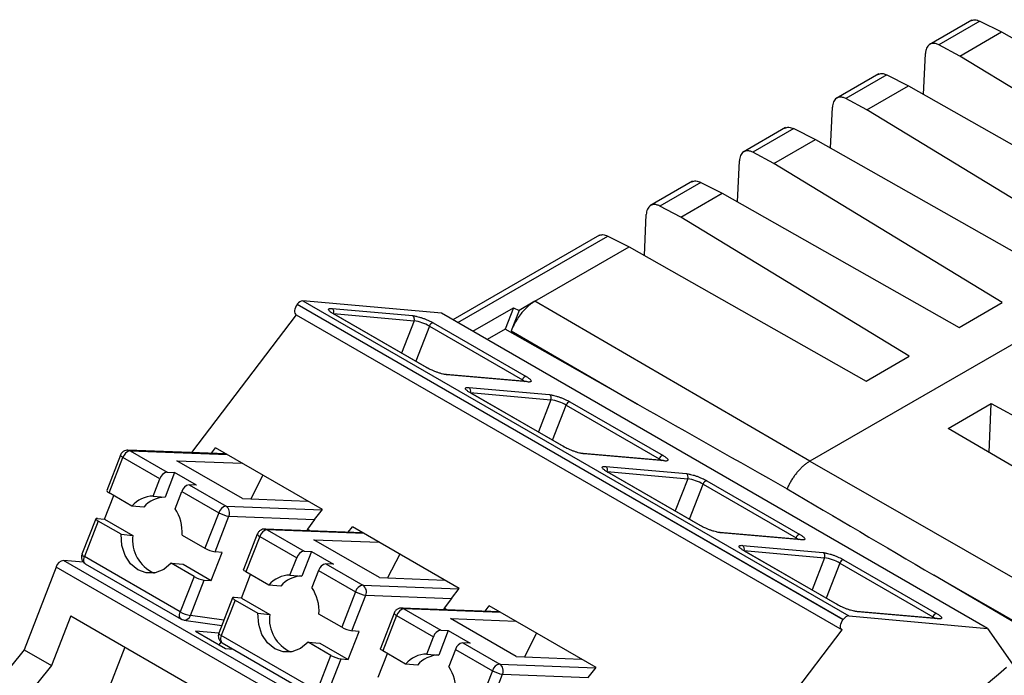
# Model space of a CAD drawing. Header units: millimetres. Extents: x 10 to 410, y 10 to 314.
# Tile 22 of 25: x 350 to 376, y 275 to 292. Entities that reach past the tile are written whole.
import ezdxf

# ---------------------------------------------------------------- set-up
doc = ezdxf.new("R2010")
doc.units = ezdxf.units.MM
doc.header["$LTSCALE"] = 1.5

msp = doc.modelspace()

# ---------------------------------------------------------------- linework, layer by layer
for p, q in [((374.765, 292.272), (373.665, 291.637)), ((374.976, 292.245), (373.917, 291.634)), ((374.976, 292.245), (375.533, 291.967)), ((374.457, 291.345), (375.533, 291.967)), ((375.533, 291.967), (381.651, 288.498)), ((374.457, 291.345), (373.917, 291.634)), ((373.522, 290.355), (373.569, 291.412)), ((380.36, 287.753), (374.457, 291.345)), ((387.929, 290.888), (370.586, 280.874)), ((372.361, 290.884), (371.261, 290.249)), ((372.572, 290.857), (371.512, 290.246)), ((372.572, 290.857), (373.129, 290.578)), ((372.053, 289.957), (373.129, 290.578)), ((373.129, 290.578), (379.247, 287.11)), ((372.053, 289.957), (371.512, 290.246)), ((371.118, 288.967), (371.165, 290.024)), ((377.956, 286.365), (372.053, 289.957)), ((369.956, 289.496), (368.857, 288.861)), ((370.168, 289.469), (369.108, 288.858)), ((370.168, 289.469), (370.725, 289.19)), ((369.649, 288.569), (370.725, 289.19)), ((370.725, 289.19), (376.843, 285.722)), ((369.649, 288.569), (369.108, 288.858)), ((368.714, 287.579), (368.761, 288.636)), ((375.552, 284.977), (369.649, 288.569)), ((367.552, 288.108), (366.452, 287.472)), ((367.764, 288.081), (366.704, 287.469)), ((367.764, 288.081), (368.32, 287.802)), ((367.245, 287.181), (368.32, 287.802)), ((368.32, 287.802), (374.439, 284.334)), ((366.31, 286.191), (366.356, 287.248)), ((367.245, 287.181), (366.704, 287.469)), ((373.147, 283.589), (367.245, 287.181)), ((365.148, 286.719), (361.357, 284.531)), ((361.486, 284.457), (365.359, 286.693)), ((365.359, 286.693), (365.916, 286.414)), ((363.479, 285.007), (365.916, 286.414)), ((365.916, 286.414), (372.035, 282.946)), ((357.485, 285.019), (371.592, 276.876)), ((361.066, 284.699), (357.485, 285.019)), ((363.479, 285.007), (363.071, 284.771)), ((370.586, 280.874), (363.479, 285.007)), ((374.439, 284.334), (375.552, 284.977)), ((357.339, 284.932), (357.335, 284.927)), ((371.443, 276.784), (357.335, 284.927)), ((357.339, 284.932), (371.446, 276.788)), ((358.238, 284.823), (360.32, 284.637)), ((358.274, 284.691), (360.356, 284.505)), ((375.172, 276.556), (361.066, 284.699)), ((361.872, 284.234), (362.924, 284.841)), ((362.924, 284.841), (362.708, 284.284)), ((363.071, 284.771), (362.867, 284.245)), ((362.924, 284.841), (363.071, 284.771)), ((357.311, 284.658), (354.601, 281.099)), ((357.311, 284.658), (371.418, 276.514)), ((360.68, 283.293), (358.276, 284.681)), ((360.695, 283.289), (358.291, 284.677)), ((360.356, 284.505), (360.032, 283.671)), ((360.848, 284.451), (363.252, 283.063)), ((360.751, 284.366), (360.4, 283.459)), ((360.751, 284.366), (363.156, 282.978)), ((362.708, 284.284), (362.246, 284.018)), ((366.125, 282.351), (362.708, 284.284)), ((362.867, 284.245), (366.125, 282.351)), ((372.035, 282.946), (373.147, 283.589)), ((363.264, 282.931), (361.182, 283.117)), ((363.29, 282.922), (361.208, 283.108)), ((363.142, 282.942), (363.156, 282.978)), ((361.774, 282.782), (363.856, 282.596)), ((361.809, 282.65), (363.891, 282.464)), ((364.216, 281.252), (361.812, 282.64)), ((364.23, 281.248), (361.826, 282.636)), ((363.891, 282.464), (363.568, 281.63)), ((364.384, 282.41), (366.788, 281.022)), ((363.935, 281.418), (364.287, 282.325)), ((364.287, 282.325), (366.691, 280.937)), ((374.156, 281.721), (375.269, 282.364)), ((375.213, 281.1), (375.269, 282.364)), ((375.269, 282.364), (381.387, 279.017)), ((380.058, 278.25), (374.156, 281.721)), ((355.5, 281.065), (352.964, 281.161)), ((353.023, 281.144), (353.977, 280.593)), ((353.023, 281.144), (355.528, 281.049)), ((355.12, 281.079), (355.228, 281.222)), ((357.986, 279.63), (355.228, 281.222)), ((352.77, 281.034), (352.414, 280.116)), ((352.478, 280.055), (352.834, 280.972)), ((353.788, 280.421), (352.834, 280.972)), ((354.228, 280.888), (355.916, 280.824)), ((355.925, 279.909), (354.228, 280.888)), ((366.799, 280.89), (364.717, 281.076)), ((366.826, 280.881), (364.744, 281.067)), ((366.691, 280.937), (366.677, 280.9)), ((370.586, 280.874), (377.622, 276.843)), ((365.309, 280.741), (367.391, 280.555)), ((353.615, 279.975), (353.788, 280.421)), ((354.169, 280.585), (353.921, 279.947)), ((353.977, 280.593), (354.169, 280.585)), ((354.734, 280.259), (354.169, 280.585)), ((356.451, 280.516), (356.135, 279.901)), ((365.345, 280.609), (367.427, 280.423)), ((367.751, 279.211), (365.347, 280.599)), ((367.766, 279.207), (365.362, 280.595)), ((367.427, 280.423), (367.103, 279.589)), ((367.919, 280.369), (370.323, 278.981)), ((354.543, 280.266), (355.497, 279.715)), ((354.734, 280.259), (354.543, 280.266)), ((367.471, 279.377), (367.823, 280.284)), ((367.823, 280.284), (370.227, 278.896)), ((352.36, 279.38), (352.595, 279.987)), ((353.067, 279.715), (352.478, 280.055)), ((353.615, 279.975), (353.921, 279.947)), ((354.181, 279.648), (354.354, 280.095)), ((354.354, 280.095), (355.309, 279.544)), ((355.925, 279.909), (357.614, 279.845)), ((353.373, 279.687), (353.067, 279.715)), ((355.497, 279.715), (357.98, 279.621)), ((357.786, 279.367), (357.986, 279.63)), ((352.131, 279.387), (351.775, 278.47)), ((352.176, 279.397), (352.36, 279.38)), ((352.36, 279.38), (353.09, 278.958)), ((355.309, 279.544), (354.953, 278.626)), ((355.216, 278.534), (355.572, 279.451)), ((355.572, 279.451), (357.786, 279.367)), ((357.786, 279.367), (357.599, 279.121)), ((352.195, 279.326), (351.839, 278.409)), ((352.784, 278.986), (352.195, 279.326)), ((359.035, 279.024), (356.499, 279.12)), ((356.558, 279.103), (357.513, 278.552)), ((359.063, 279.008), (356.558, 279.103)), ((357.599, 279.121), (357.582, 279.079)), ((357.599, 279.121), (357.677, 279.075)), ((358.656, 279.038), (358.764, 279.181)), ((361.522, 277.589), (358.764, 279.181)), ((352.784, 278.986), (353.09, 278.958)), ((354.363, 278.966), (354.953, 278.626)), ((356.305, 278.993), (355.949, 278.075)), ((356.369, 278.931), (356.013, 278.014)), ((356.369, 278.931), (357.324, 278.38)), ((357.763, 278.847), (359.452, 278.783)), ((359.46, 277.868), (357.763, 278.847)), ((370.335, 278.849), (368.253, 279.035)), ((370.361, 278.84), (368.279, 279.026)), ((370.227, 278.896), (370.213, 278.859)), ((368.845, 278.7), (370.927, 278.514)), ((354.314, 276.98), (351.839, 278.409)), ((355.117, 277.788), (355.4, 278.517)), ((355.4, 278.517), (355.216, 278.534)), ((357.15, 277.933), (357.324, 278.38)), ((357.704, 278.544), (357.457, 277.906)), ((357.513, 278.552), (357.704, 278.544)), ((357.704, 278.544), (358.27, 278.218)), ((359.986, 278.475), (359.67, 277.86)), ((368.88, 278.568), (370.962, 278.382)), ((371.287, 277.17), (368.883, 278.558)), ((371.302, 277.166), (368.897, 278.554)), ((370.962, 278.382), (370.639, 277.548)), ((371.455, 278.328), (373.859, 276.94)), ((351.108, 278.141), (350.278, 276.002)), ((365.214, 269.997), (351.108, 278.141)), ((365.408, 270.169), (351.301, 278.312)), ((351.815, 278.266), (351.301, 278.312)), ((351.861, 278.224), (354.336, 276.796)), ((354.67, 277.897), (354.08, 278.237)), ((354.08, 278.237), (354.387, 278.21)), ((354.387, 278.21), (355.117, 277.788)), ((358.078, 278.225), (359.033, 277.674)), ((358.27, 278.218), (358.078, 278.225)), ((371.358, 278.243), (371.006, 277.336)), ((371.358, 278.243), (373.762, 276.855)), ((354.67, 277.897), (354.314, 276.98)), ((355.895, 277.339), (356.131, 277.946)), ((356.603, 277.674), (356.013, 278.014)), ((357.15, 277.933), (357.457, 277.906)), ((357.889, 278.054), (357.716, 277.607)), ((357.889, 278.054), (358.844, 277.503)), ((359.46, 277.868), (361.149, 277.804)), ((376.762, 276.175), (373.784, 277.93)), ((376.804, 276.199), (373.784, 277.93)), ((354.578, 276.887), (354.934, 277.805)), ((354.934, 277.805), (355.117, 277.788)), ((356.909, 277.646), (356.603, 277.674)), ((359.033, 277.674), (361.515, 277.58)), ((361.322, 277.326), (361.522, 277.589)), ((355.666, 277.346), (355.311, 276.429)), ((355.895, 277.339), (355.711, 277.356)), ((355.895, 277.339), (356.626, 276.917)), ((358.844, 277.503), (358.488, 276.585)), ((358.752, 276.493), (359.108, 277.41)), ((359.108, 277.41), (361.322, 277.326)), ((361.322, 277.326), (361.134, 277.08)), ((355.73, 277.285), (355.374, 276.368)), ((355.73, 277.285), (356.32, 276.945)), ((362.571, 276.983), (360.035, 277.079)), ((360.094, 277.062), (361.048, 276.511)), ((362.599, 276.967), (360.094, 277.062)), ((361.134, 277.08), (361.118, 277.038)), ((361.213, 277.034), (361.134, 277.08)), ((362.191, 276.997), (362.299, 277.139)), ((365.057, 275.547), (362.299, 277.139)), ((351.483, 276.879), (350.985, 275.594)), ((351.483, 276.879), (364.176, 269.552)), ((355.44, 276.764), (354.578, 276.887)), ((356.32, 276.945), (356.626, 276.917)), ((358.488, 276.585), (357.899, 276.925)), ((359.841, 276.952), (359.485, 276.034)), ((359.905, 276.89), (359.549, 275.973)), ((359.905, 276.89), (360.859, 276.339)), ((361.299, 276.806), (362.988, 276.742)), ((362.996, 275.827), (361.299, 276.806)), ((371.592, 276.876), (375.172, 276.556)), ((373.87, 276.808), (371.788, 276.994)), ((373.897, 276.799), (371.815, 276.985)), ((373.748, 276.818), (373.762, 276.855)), ((354.337, 276.798), (354.364, 276.782)), ((354.364, 276.782), (354.408, 276.774)), ((354.408, 276.771), (355.389, 276.631)), ((371.443, 276.784), (371.446, 276.788)), ((375.172, 276.556), (375.822, 275.632)), ((355.313, 276.427), (354.705, 276.481)), ((354.705, 276.481), (355.483, 276.032)), ((357.849, 274.939), (355.374, 276.368)), ((358.653, 275.747), (358.936, 276.476)), ((358.936, 276.476), (358.752, 276.493)), ((360.686, 275.892), (360.859, 276.339)), ((361.24, 276.503), (360.992, 275.865)), ((361.048, 276.511), (361.24, 276.503)), ((361.24, 276.503), (361.806, 276.177)), ((363.522, 276.434), (363.206, 275.819)), ((366.51, 270.07), (371.418, 276.514)), ((352.881, 276.072), (352.328, 274.645)), ((355.319, 276.127), (355.374, 276.2)), ((355.397, 276.183), (357.872, 274.755)), ((358.205, 275.856), (357.616, 276.196)), ((357.616, 276.196), (357.922, 276.169)), ((357.922, 276.169), (358.653, 275.747)), ((361.614, 276.184), (362.569, 275.633)), ((361.806, 276.177), (361.614, 276.184)), ((350.278, 276.002), (349.604, 275.164)), ((350.278, 276.002), (350.985, 275.594)), ((355.483, 276.032), (355.691, 276.014)), ((357.849, 274.939), (358.205, 275.856)), ((359.431, 275.298), (359.666, 275.905)), ((360.138, 275.633), (359.549, 275.973)), ((360.686, 275.892), (360.992, 275.865)), ((361.425, 276.013), (361.252, 275.566)), ((361.425, 276.013), (362.38, 275.462)), ((362.996, 275.827), (364.685, 275.763)), ((350.985, 275.594), (350.311, 274.756)), ((358.113, 274.846), (358.469, 275.764)), ((358.469, 275.764), (358.653, 275.747)), ((360.444, 275.605), (360.138, 275.633)), ((362.569, 275.633), (365.051, 275.539)), ((364.857, 275.285), (365.057, 275.547)), ((362.38, 275.462), (362.024, 274.544)), ((362.288, 274.452), (362.643, 275.369)), ((362.643, 275.369), (364.857, 275.285))]:
    msp.add_line(p, q)
at = {"flags": 128}
for points in [[(357.335, 284.927), (357.31, 284.89), (357.29, 284.849), (357.277, 284.808), (357.27, 284.768), (357.27, 284.731), (357.277, 284.7), (357.291, 284.675), (357.311, 284.658)], [(358.276, 284.681), (358.287, 284.679), (358.291, 284.677)], [(360.68, 283.293), (360.692, 283.291), (360.695, 283.289)], [(361.208, 283.108), (361.194, 283.114), (361.182, 283.117)], [(363.156, 282.978), (363.194, 282.954), (363.22, 282.934)], [(363.29, 282.922), (363.276, 282.928), (363.264, 282.931)], [(361.812, 282.64), (361.823, 282.638), (361.826, 282.636)], [(364.216, 281.252), (364.227, 281.25), (364.23, 281.248)], [(352.834, 280.972), (352.808, 280.988), (352.789, 281.003), (352.776, 281.016), (352.77, 281.027), (352.77, 281.034)], [(364.744, 281.067), (364.729, 281.073), (364.717, 281.076)], [(366.691, 280.937), (366.729, 280.913), (366.756, 280.893)], [(366.826, 280.881), (366.811, 280.887), (366.799, 280.89)], [(365.347, 280.599), (365.358, 280.596), (365.362, 280.595)], [(352.176, 279.397), (352.155, 279.397), (352.14, 279.395), (352.132, 279.389), (352.131, 279.38), (352.137, 279.369), (352.15, 279.356), (352.17, 279.342), (352.195, 279.326)], [(367.766, 279.207), (367.763, 279.209), (367.751, 279.211)], [(354.08, 278.237), (353.886, 278.076), (353.665, 277.99), (353.437, 277.986), (353.22, 278.065), (353.033, 278.219), (352.891, 278.437), (352.805, 278.7), (352.784, 278.986)], [(368.279, 279.026), (368.265, 279.032), (368.253, 279.035)], [(370.227, 278.896), (370.265, 278.872), (370.291, 278.852)], [(370.361, 278.84), (370.347, 278.846), (370.335, 278.849)], [(351.861, 278.224), (351.847, 278.236), (351.833, 278.255), (351.824, 278.279), (351.82, 278.307), (351.821, 278.339), (351.828, 278.374), (351.839, 278.409)], [(368.883, 278.558), (368.894, 278.555), (368.897, 278.554)], [(356.013, 278.014), (355.988, 278.03), (355.968, 278.044), (355.955, 278.057), (355.949, 278.068), (355.949, 278.075)], [(355.711, 277.356), (355.69, 277.356), (355.675, 277.354), (355.667, 277.348), (355.666, 277.339), (355.672, 277.328), (355.686, 277.315), (355.705, 277.301), (355.73, 277.285)], [(371.287, 277.17), (371.298, 277.168), (371.302, 277.166)], [(354.336, 276.796), (354.322, 276.807), (354.308, 276.826), (354.299, 276.85), (354.295, 276.879), (354.296, 276.911), (354.303, 276.945), (354.314, 276.98)], [(357.616, 276.196), (357.421, 276.035), (357.201, 275.949), (356.973, 275.945), (356.756, 276.024), (356.568, 276.178), (356.426, 276.396), (356.341, 276.659), (356.32, 276.945)], [(371.815, 276.985), (371.8, 276.991), (371.788, 276.994)], [(373.762, 276.855), (373.8, 276.831), (373.827, 276.811)], [(373.897, 276.799), (373.882, 276.805), (373.87, 276.808)], [(371.418, 276.514), (371.398, 276.531), (371.384, 276.556), (371.376, 276.588), (371.376, 276.625), (371.384, 276.665), (371.398, 276.706), (371.418, 276.747), (371.443, 276.784)], [(355.374, 276.368), (355.349, 276.383), (355.33, 276.398), (355.317, 276.411), (355.31, 276.422), (355.311, 276.429)], [(355.374, 276.368), (355.363, 276.333), (355.357, 276.298), (355.356, 276.266), (355.36, 276.238), (355.369, 276.214), (355.383, 276.194), (355.397, 276.183)], [(359.549, 275.973), (359.524, 275.989), (359.504, 276.003), (359.491, 276.016), (359.485, 276.027), (359.485, 276.034)]]:
    msp.add_lwpolyline(points, dxfattribs=at)
for centre, radius, start, end in [((357.498, 284.833), 0.187, 93.8714, 148.0573), ((358.174, 284.735), 0.109, 336.0238, 53.9768), ((360.256, 284.549), 0.109, 336.0238, 53.9768), ((360.181, 283.373), 1.145, 60.1095, 81.2221), ((360.866, 284.334), 0.119, 98.6007, 164.5265), ((363.27, 282.946), 0.119, 98.6007, 164.5265), ((361.71, 282.694), 0.109, 336.0238, 53.9768), ((363.792, 282.508), 0.109, 336.0238, 53.9768), ((363.716, 281.332), 1.145, 60.1095, 81.2221), ((364.401, 282.293), 0.119, 98.6007, 164.5265), ((353.066, 280.906), 0.242, 100.4362, 164.036), ((352.959, 281.035), 0.126, 59.494, 87.8652), ((366.806, 280.905), 0.119, 98.6007, 164.5265), ((365.245, 280.653), 0.109, 336.0238, 53.9768), ((354.021, 280.355), 0.242, 100.4362, 164.036), ((367.327, 280.467), 0.109, 336.0238, 53.9768), ((367.252, 279.291), 1.145, 60.1095, 81.2221), ((367.937, 280.252), 0.119, 98.6007, 164.5265), ((352.509, 280.151), 0.101, 200.2633, 252.1043), ((354.587, 280.028), 0.242, 100.4362, 164.036), ((353.627, 279.241), 0.733, 90.954, 139.7935), ((353.933, 279.214), 0.733, 90.954, 139.7935), ((353.236, 279.03), 1.129, 356.7893, 33.2113), ((355.541, 279.477), 0.242, 100.4362, 164.036), ((355.368, 279.536), 0.222, 337.5503, 54.1202), ((355.689, 280.205), 0.763, 240.1095, 261.2221), ((356.602, 278.865), 0.242, 100.4362, 164.036), ((356.494, 278.994), 0.126, 59.494, 87.8652), ((354.016, 278.84), 0.934, 172.6926, 246.185), ((356.4, 279.028), 0.101, 200.2633, 252.1043), ((370.341, 278.864), 0.119, 98.6007, 164.5265), ((355.333, 279.288), 0.763, 240.1095, 261.2221), ((368.781, 278.612), 0.109, 336.0238, 53.9768), ((351.87, 278.505), 0.101, 200.2633, 252.1043), ((357.557, 278.314), 0.242, 100.4362, 164.036), ((370.863, 278.426), 0.109, 336.0238, 53.9768), ((370.788, 277.25), 1.145, 60.1095, 81.2221), ((371.472, 278.211), 0.119, 98.6007, 164.5265), ((351.336, 278.078), 0.237, 98.6007, 164.5265), ((358.122, 277.987), 0.242, 100.4362, 164.036), ((355.05, 278.559), 0.763, 240.1095, 261.2221), ((357.163, 277.2), 0.733, 90.954, 139.7935), ((357.469, 277.173), 0.733, 90.954, 139.7935), ((356.772, 276.989), 1.129, 356.7893, 33.2113), ((359.077, 277.436), 0.242, 100.4362, 164.036), ((358.903, 277.495), 0.222, 337.5503, 54.1202), ((359.224, 278.164), 0.763, 240.1095, 261.2221), ((360.138, 276.824), 0.242, 100.4362, 164.036), ((360.03, 276.953), 0.126, 59.494, 87.8652), ((354.694, 277.642), 0.763, 240.1095, 261.2221), ((354.421, 276.934), 0.164, 265.3503, 343.3549), ((357.552, 276.799), 0.934, 172.6926, 246.185), ((359.936, 276.987), 0.101, 200.2633, 252.1043), ((371.605, 276.689), 0.187, 93.8549, 148.0052), ((373.877, 276.823), 0.119, 98.6007, 164.5265), ((358.869, 277.247), 0.763, 240.1095, 261.2221), ((361.092, 276.273), 0.242, 100.4362, 164.036), ((361.658, 275.946), 0.242, 100.4362, 164.036), ((358.586, 276.518), 0.763, 240.1095, 261.2221), ((360.698, 275.159), 0.733, 90.954, 139.7935), ((361.004, 275.132), 0.733, 90.954, 139.7935), ((360.307, 274.948), 1.129, 356.7893, 33.2113), ((362.612, 275.395), 0.242, 100.4362, 164.036), ((362.439, 275.454), 0.222, 337.5503, 54.1202), ((403.725, 242.018), 43.718, 129.9335, 141.3124), ((362.76, 276.123), 0.763, 240.1095, 261.2221)]:
    msp.add_arc(centre, radius, start, end)
for centre, major_axis, ratio, start_param, end_param in [((326.016, 305.977), (81.44, -46.539), 0.007519, 5.231646, 5.287131), ((414.71, 254.775), (80.624, -47.011), 0.007596, 4.12892, 4.184405)]:
    msp.add_ellipse(centre, major_axis=major_axis, ratio=ratio, start_param=start_param, end_param=end_param)
for points, knots in [([(374.747, 292.259), (374.78, 292.272), (374.845, 292.298), (374.932, 292.263), (374.976, 292.245)], [0, 0, 0, 0, 0.50145, 1, 1, 1, 1]), ([(373.917, 291.634), (373.903, 291.641), (373.874, 291.654), (373.833, 291.667), (373.784, 291.674), (373.73, 291.67), (373.676, 291.647), (373.63, 291.607), (373.598, 291.552), (373.575, 291.487), (373.571, 291.437), (373.569, 291.412)], [0, 0, 0, 0, 0.079776, 0.159612, 0.24069, 0.368776, 0.499867, 0.628006, 0.75917, 0.878847, 1, 1, 1, 1]), ([(372.343, 290.871), (372.375, 290.884), (372.44, 290.91), (372.528, 290.875), (372.572, 290.857)], [0, 0, 0, 0, 0.50145, 1, 1, 1, 1]), ([(371.512, 290.246), (371.498, 290.253), (371.47, 290.266), (371.429, 290.279), (371.38, 290.286), (371.326, 290.282), (371.272, 290.258), (371.226, 290.218), (371.193, 290.164), (371.171, 290.099), (371.167, 290.049), (371.165, 290.024)], [0, 0, 0, 0, 0.079776, 0.159612, 0.24069, 0.368776, 0.499867, 0.628006, 0.75917, 0.878847, 1, 1, 1, 1]), ([(369.939, 289.483), (369.971, 289.496), (370.036, 289.522), (370.124, 289.487), (370.168, 289.469)], [0, 0, 0, 0, 0.50145, 1, 1, 1, 1]), ([(369.108, 288.858), (369.094, 288.864), (369.066, 288.878), (369.024, 288.891), (368.976, 288.898), (368.922, 288.894), (368.868, 288.87), (368.822, 288.83), (368.789, 288.776), (368.767, 288.711), (368.763, 288.661), (368.761, 288.636)], [0, 0, 0, 0, 0.079776, 0.159612, 0.24069, 0.368776, 0.499867, 0.628006, 0.75917, 0.878847, 1, 1, 1, 1]), ([(367.534, 288.094), (367.567, 288.108), (367.632, 288.134), (367.72, 288.099), (367.764, 288.081)], [0, 0, 0, 0, 0.50145, 1, 1, 1, 1]), ([(366.704, 287.469), (366.69, 287.476), (366.662, 287.49), (366.62, 287.502), (366.572, 287.51), (366.518, 287.505), (366.463, 287.482), (366.418, 287.442), (366.385, 287.388), (366.363, 287.323), (366.359, 287.273), (366.356, 287.248)], [0, 0, 0, 0, 0.079776, 0.159612, 0.24069, 0.368776, 0.499867, 0.628006, 0.75917, 0.878847, 1, 1, 1, 1]), ([(365.13, 286.706), (365.163, 286.719), (365.228, 286.746), (365.316, 286.711), (365.359, 286.693)], [0, 0, 0, 0, 0.5014505, 1, 1, 1, 1]), ([(363.479, 285.007), (363.454, 284.992), (363.405, 284.962), (363.332, 284.906), (363.261, 284.843), (363.192, 284.772), (363.111, 284.678), (363.023, 284.556), (362.934, 284.404), (362.889, 284.299), (362.867, 284.245)], [0, 0, 0, 0, 0.101079, 0.200519, 0.299435, 0.398956, 0.500193, 0.667557, 0.832416, 1, 1, 1, 1]), ([(358.276, 284.681), (358.265, 284.688), (358.242, 284.702), (358.213, 284.721), (358.183, 284.744), (358.158, 284.768), (358.145, 284.791), (358.147, 284.809), (358.165, 284.82), (358.195, 284.825), (358.224, 284.824), (358.238, 284.823)], [0, 0, 0, 0, 0.0795968, 0.1592228, 0.2401291, 0.3686016, 0.5000689, 0.6285428, 0.7600114, 0.8792821, 1, 1, 1, 1]), ([(360.32, 284.637), (360.331, 284.635), (360.352, 284.633), (360.389, 284.626), (360.438, 284.616), (360.5, 284.599), (360.576, 284.574), (360.653, 284.545), (360.725, 284.514), (360.792, 284.482), (360.829, 284.462), (360.848, 284.451)], [0, 0, 0, 0, 0.079597, 0.159223, 0.240129, 0.368602, 0.500069, 0.628543, 0.760011, 0.879282, 1, 1, 1, 1]), ([(361.208, 283.108), (361.197, 283.109), (361.176, 283.112), (361.139, 283.118), (361.091, 283.129), (361.028, 283.146), (360.953, 283.171), (360.876, 283.2), (360.803, 283.231), (360.736, 283.262), (360.699, 283.283), (360.68, 283.293)], [0, 0, 0, 0, 0.079597, 0.159223, 0.240129, 0.368602, 0.500069, 0.628543, 0.760011, 0.879282, 1, 1, 1, 1]), ([(363.252, 283.063), (363.264, 283.057), (363.286, 283.043), (363.315, 283.024), (363.345, 283.001), (363.37, 282.977), (363.383, 282.954), (363.381, 282.936), (363.363, 282.925), (363.334, 282.92), (363.305, 282.921), (363.29, 282.922)], [0, 0, 0, 0, 0.079597, 0.159223, 0.240129, 0.368602, 0.500069, 0.628543, 0.760011, 0.879282, 1, 1, 1, 1]), ([(361.812, 282.64), (361.8, 282.647), (361.777, 282.661), (361.748, 282.68), (361.719, 282.703), (361.694, 282.727), (361.681, 282.75), (361.683, 282.768), (361.701, 282.779), (361.73, 282.784), (361.759, 282.783), (361.774, 282.782)], [0, 0, 0, 0, 0.079597, 0.159223, 0.240129, 0.368602, 0.500069, 0.628543, 0.760011, 0.879282, 1, 1, 1, 1]), ([(363.856, 282.596), (363.866, 282.594), (363.888, 282.592), (363.925, 282.585), (363.973, 282.575), (364.036, 282.558), (364.111, 282.533), (364.188, 282.504), (364.261, 282.473), (364.328, 282.441), (364.365, 282.421), (364.384, 282.41)], [0, 0, 0, 0, 0.079597, 0.159223, 0.240129, 0.368602, 0.500069, 0.628543, 0.760011, 0.879282, 1, 1, 1, 1]), ([(352.963, 281.16), (352.961, 281.16), (352.942, 281.164), (352.899, 281.155), (352.841, 281.13), (352.792, 281.085), (352.778, 281.047), (352.773, 281.032)], [0, 0, 0, 0, 0.033083, 0.227787, 0.514187, 0.813855, 1, 1, 1, 1]), ([(364.744, 281.067), (364.733, 281.068), (364.712, 281.071), (364.674, 281.077), (364.626, 281.088), (364.564, 281.105), (364.488, 281.13), (364.411, 281.159), (364.339, 281.19), (364.272, 281.221), (364.235, 281.242), (364.216, 281.252)], [0, 0, 0, 0, 0.079597, 0.159223, 0.240129, 0.368602, 0.500069, 0.628543, 0.760011, 0.879282, 1, 1, 1, 1]), ([(366.788, 281.022), (366.799, 281.016), (366.822, 281.002), (366.851, 280.983), (366.88, 280.96), (366.905, 280.936), (366.919, 280.913), (366.917, 280.895), (366.899, 280.884), (366.869, 280.879), (366.84, 280.88), (366.826, 280.881)], [0, 0, 0, 0, 0.079597, 0.159223, 0.240129, 0.368602, 0.500069, 0.628543, 0.760011, 0.879282, 1, 1, 1, 1]), ([(370.586, 280.874), (370.563, 280.86), (370.516, 280.832), (370.447, 280.779), (370.378, 280.72), (370.312, 280.654), (370.249, 280.583), (370.189, 280.506), (370.133, 280.425), (370.081, 280.34), (370.034, 280.253), (370.008, 280.193), (369.994, 280.163)], [0, 0, 0, 0, 0.100001, 0.200001, 0.300001, 0.400001, 0.5, 0.6, 0.7, 0.799999, 0.9, 1, 1, 1, 1]), ([(365.347, 280.599), (365.336, 280.606), (365.313, 280.62), (365.284, 280.639), (365.255, 280.662), (365.23, 280.686), (365.216, 280.709), (365.218, 280.727), (365.236, 280.738), (365.266, 280.743), (365.295, 280.742), (365.309, 280.741)], [0, 0, 0, 0, 0.079597, 0.159223, 0.240129, 0.368602, 0.500069, 0.628543, 0.760011, 0.879282, 1, 1, 1, 1]), ([(367.391, 280.555), (367.402, 280.553), (367.423, 280.551), (367.46, 280.544), (367.509, 280.534), (367.571, 280.517), (367.647, 280.492), (367.724, 280.463), (367.796, 280.432), (367.863, 280.4), (367.9, 280.38), (367.919, 280.369)], [0, 0, 0, 0, 0.079597, 0.159223, 0.240129, 0.368602, 0.500069, 0.628543, 0.760011, 0.879282, 1, 1, 1, 1]), ([(356.499, 279.119), (356.496, 279.119), (356.478, 279.123), (356.435, 279.114), (356.376, 279.089), (356.327, 279.044), (356.314, 279.006), (356.308, 278.991)], [0, 0, 0, 0, 0.033085, 0.227799, 0.514214, 0.813897, 1, 1, 1, 1]), ([(368.279, 279.026), (368.269, 279.027), (368.247, 279.03), (368.21, 279.036), (368.162, 279.047), (368.099, 279.064), (368.024, 279.089), (367.947, 279.118), (367.874, 279.149), (367.807, 279.18), (367.77, 279.201), (367.751, 279.211)], [0, 0, 0, 0, 0.0795968, 0.1592228, 0.2401291, 0.3686016, 0.5000689, 0.6285428, 0.7600114, 0.8792821, 1, 1, 1, 1]), ([(370.323, 278.981), (370.335, 278.975), (370.358, 278.961), (370.387, 278.941), (370.416, 278.919), (370.441, 278.895), (370.454, 278.872), (370.452, 278.854), (370.434, 278.843), (370.405, 278.838), (370.376, 278.839), (370.361, 278.84)], [0, 0, 0, 0, 0.079597, 0.159223, 0.240129, 0.368602, 0.500069, 0.628543, 0.760011, 0.879282, 1, 1, 1, 1]), ([(368.883, 278.558), (368.871, 278.565), (368.848, 278.579), (368.82, 278.598), (368.79, 278.621), (368.765, 278.645), (368.752, 278.668), (368.754, 278.686), (368.772, 278.697), (368.801, 278.702), (368.83, 278.701), (368.845, 278.7)], [0, 0, 0, 0, 0.079597, 0.159223, 0.240129, 0.368602, 0.500069, 0.628543, 0.760011, 0.879282, 1, 1, 1, 1]), ([(351.778, 278.469), (351.774, 278.46), (351.758, 278.429), (351.76, 278.365), (351.785, 278.295), (351.824, 278.247), (351.854, 278.231), (351.863, 278.226)], [0, 0, 0, 0, 0.103253, 0.37112, 0.642378, 0.892228, 1, 1, 1, 1]), ([(370.927, 278.514), (370.938, 278.512), (370.959, 278.51), (370.996, 278.503), (371.044, 278.493), (371.107, 278.476), (371.182, 278.451), (371.259, 278.422), (371.332, 278.391), (371.399, 278.359), (371.436, 278.339), (371.455, 278.328)], [0, 0, 0, 0, 0.079597, 0.159223, 0.240129, 0.368602, 0.500069, 0.628543, 0.760011, 0.879282, 1, 1, 1, 1]), ([(360.034, 277.078), (360.032, 277.078), (360.013, 277.082), (359.971, 277.073), (359.912, 277.048), (359.863, 277.003), (359.849, 276.965), (359.844, 276.95)], [0, 0, 0, 0, 0.033085, 0.227799, 0.514214, 0.813897, 1, 1, 1, 1]), ([(371.815, 276.985), (371.804, 276.986), (371.783, 276.989), (371.746, 276.995), (371.697, 277.006), (371.635, 277.023), (371.559, 277.048), (371.482, 277.077), (371.41, 277.107), (371.343, 277.139), (371.306, 277.16), (371.287, 277.17)], [0, 0, 0, 0, 0.079597, 0.159223, 0.240129, 0.368602, 0.500069, 0.628543, 0.760011, 0.879282, 1, 1, 1, 1]), ([(373.859, 276.94), (373.87, 276.934), (373.893, 276.92), (373.922, 276.9), (373.952, 276.878), (373.976, 276.854), (373.99, 276.831), (373.988, 276.813), (373.97, 276.802), (373.94, 276.797), (373.911, 276.798), (373.897, 276.799)], [0, 0, 0, 0, 0.079597, 0.159223, 0.240129, 0.368602, 0.500069, 0.628543, 0.760011, 0.879282, 1, 1, 1, 1]), ([(355.314, 276.428), (355.309, 276.419), (355.294, 276.388), (355.296, 276.324), (355.321, 276.254), (355.359, 276.206), (355.389, 276.19), (355.398, 276.185)], [0, 0, 0, 0, 0.103201, 0.371049, 0.642289, 0.892123, 1, 1, 1, 1])]:
    msp.add_open_spline(points, degree=3, knots=knots)

doc.saveas('drawing.dxf')
